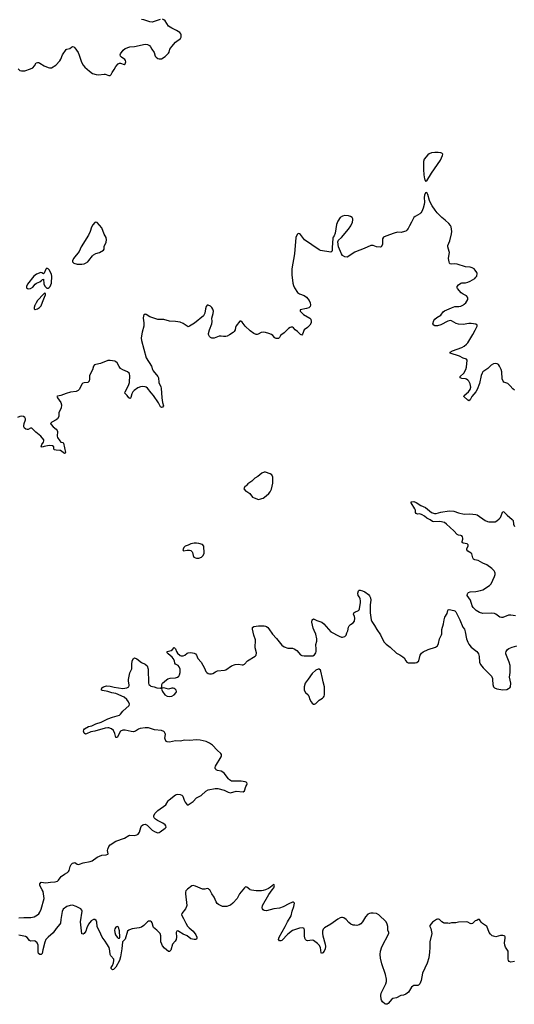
# Model space of a CAD drawing. Header units: inches. Extents: x 1771465 to 1971076, y 472029 to 643563.
# Tile 13 of 127: x 1834265 to 1842727, y 538040 to 554871. Entities that reach past the tile are written whole.
import ezdxf

# ---------------------------------------------------------------- set-up
doc = ezdxf.new("R2010")
doc.units = ezdxf.units.IN
doc.header["$MEASUREMENT"] = 0
for name, color, linetype in [('B8533', 7, 'Continuous'), ('B8534', 7, 'Continuous'), ('B8535', 7, 'Continuous'), ('B8543', 7, 'Continuous'), ('B8544', 7, 'Continuous'), ('B8545', 7, 'Continuous')]:
    doc.layers.add(name, color=color, linetype=linetype)

msp = doc.modelspace()

# ---------------------------------------------------------------- linework, layer by layer
at = {"layer": 'B8533', "color": 6, "elevation": 500}
for points in [[(1837126, 540000), (1837110, 539979), (1837104, 539956), (1837104, 539930), (1837125, 539730), (1837120, 539710), (1837099, 539670), (1837038, 539590), (1837035, 539570), (1837069, 539510), (1837105, 539430), (1837137, 539377), (1837166, 539346), (1837230, 539291), (1837277, 539230), (1837295, 539190), (1837297, 539170), (1837290, 539154), (1837272, 539148), (1837251, 539149), (1837190, 539158), (1837131, 539210), (1837061, 539241), (1836990, 539287), (1836970, 539294), (1836951, 539290), (1836942, 539270), (1836945, 539190), (1836941, 539150), (1836922, 539118), (1836881, 539070), (1836850, 538967), (1836830, 538943), (1836810, 538942), (1836741, 539001), (1836710, 539040), (1836694, 539070), (1836682, 539110), (1836677, 539210), (1836666, 539250), (1836611, 539310), (1836556, 539356), (1836547, 539370), (1836532, 539432), (1836522, 539450), (1836503, 539463), (1836470, 539461), (1836449, 539450), (1836390, 539389), (1836350, 539361), (1836310, 539348), (1836190, 539328), (1836145, 539315), (1836130, 539310), (1836110, 539290), (1836070, 539153), (1836023, 539110), (1836014, 538990), (1835989, 538851), (1835971, 538790), (1835910, 538678), (1835870, 538635), (1835850, 538629), (1835829, 538650), (1835832, 538670), (1835855, 538705), (1835871, 538749), (1835877, 538790), (1835873, 538810), (1835822, 538870), (1835812, 538890), (1835808, 538952), (1835794, 539010), (1835753, 539073), (1835730, 539120), (1835675, 539190), (1835630, 539290), (1835607, 539330), (1835593, 539370), (1835583, 539443), (1835573, 539473), (1835550, 539492), (1835530, 539490), (1835490, 539466), (1835441, 539410), (1835413, 539350), (1835394, 539290), (1835370, 539250), (1835350, 539237), (1835330, 539246), (1835305, 539450), (1835332, 539630), (1835326, 539650), (1835310, 539670), (1835230, 539715), (1835170, 539733), (1835130, 539732), (1835070, 539710), (1835010, 539666), (1834990, 539625), (1834966, 539490), (1834961, 539430), (1834953, 539410), (1834890, 539335), (1834840, 539260), (1834750, 539190), (1834714, 539146), (1834697, 539103), (1834663, 538970), (1834652, 538910), (1834630, 538894), (1834610, 538893), (1834587, 538910), (1834582, 538930), (1834580, 539050), (1834562, 539090), (1834530, 539117), (1834510, 539125), (1834450, 539122), (1834430, 539130), (1834390, 539184), (1834362, 539202), (1834250, 539224)], [(1834250, 539516), (1834338, 539522), (1834457, 539523), (1834510, 539537), (1834570, 539570), (1834591, 539589), (1834607, 539613), (1834632, 539668), (1834686, 539850), (1834665, 539970), (1834649, 540000)], [(1838083, 540000), (1838027, 539930), (1838012, 539908), (1837985, 539850), (1837912, 539768), (1837870, 539735), (1837839, 539721), (1837807, 539713), (1837770, 539710), (1837733, 539713), (1837710, 539721), (1837665, 539745), (1837642, 539762), (1837624, 539790), (1837594, 539870), (1837550, 539930), (1837516, 539996), (1837512, 540000)], [(1838468, 540000), (1838433, 539987), (1838399, 539981), (1838310, 539982), (1838230, 539990), (1838208, 540000)], [(1840000, 539391), (1839970, 539392), (1839930, 539410), (1839898, 539438), (1839850, 539491), (1839810, 539521), (1839790, 539527), (1839770, 539525), (1839750, 539516), (1839710, 539495), (1839588, 539412), (1839477, 539350), (1839454, 539326), (1839443, 539290), (1839445, 539250), (1839452, 539210), (1839493, 539070), (1839497, 539030), (1839491, 538990), (1839473, 538950), (1839450, 538922), (1839430, 538907), (1839422, 538922), (1839412, 539010), (1839390, 539050), (1839362, 539082), (1839290, 539130), (1839266, 539134), (1839190, 539124), (1839170, 539131), (1839152, 539150), (1839144, 539170), (1839138, 539210), (1839139, 539310), (1839130, 539336), (1839110, 539349), (1839050, 539344), (1838930, 539303), (1838850, 539239), (1838752, 539130), (1838730, 539123), (1838710, 539126), (1838695, 539150), (1838704, 539190), (1838808, 539370), (1838847, 539453), (1838907, 539550), (1838927, 539633), (1838957, 539710), (1838966, 539770), (1838950, 539789), (1838930, 539785), (1838870, 539759), (1838773, 539707), (1838710, 539683), (1838610, 539670), (1838490, 539639), (1838450, 539642), (1838430, 539656), (1838419, 539670), (1838411, 539690), (1838421, 539730), (1838525, 539915), (1838587, 540000)]]:
    msp.add_lwpolyline(points, dxfattribs=at)
msp.add_lwpolyline([(1835930, 539373), (1835910, 539361), (1835892, 539330), (1835887, 539310), (1835891, 539270), (1835905, 539230), (1835930, 539190), (1835950, 539173), (1835970, 539171), (1835980, 539190), (1835974, 539294), (1835955, 539355), (1835950, 539363)], close=True, dxfattribs=at)
at = {"layer": 'B8534', "color": 6, "elevation": 500}
for points in [[(1839238, 550000), (1839239, 549990), (1839234, 549970), (1839210, 549946), (1839170, 549932), (1839062, 549910), (1839066, 549890), (1839119, 549830), (1839231, 549770), (1839246, 549750), (1839250, 549710), (1839250, 549689), (1839230, 549652), (1839190, 549610), (1839130, 549569), (1839106, 549494), (1839090, 549480), (1839070, 549490), (1839020, 549540), (1838979, 549570), (1838950, 549602), (1838930, 549614), (1838910, 549617), (1838890, 549611), (1838865, 549595), (1838790, 549521), (1838748, 549492), (1838728, 549472), (1838710, 549439), (1838690, 549422), (1838650, 549423), (1838630, 549435), (1838595, 549475), (1838570, 549492), (1838530, 549508), (1838470, 549522), (1838430, 549529), (1838394, 549526), (1838345, 549495), (1838330, 549490), (1838310, 549490), (1838270, 549506), (1838210, 549550), (1838124, 549630), (1838070, 549701), (1838050, 549719), (1838030, 549717), (1837970, 549640), (1837957, 549610), (1837950, 549570), (1837936, 549544), (1837916, 549524), (1837855, 549485), (1837816, 549464), (1837790, 549457), (1837750, 549454), (1837710, 549463), (1837676, 549464), (1837592, 549428), (1837550, 549428), (1837530, 549436), (1837510, 549455), (1837497, 549490), (1837497, 549510), (1837513, 549570), (1837553, 549670), (1837556, 549710), (1837552, 549770), (1837576, 549850), (1837579, 549890), (1837570, 549925), (1837552, 549952), (1837530, 549972), (1837490, 549993), (1837470, 549990), (1837454, 549966), (1837443, 549930), (1837430, 549854), (1837410, 549810), (1837258, 549682), (1837170, 549630), (1837150, 549623), (1837059, 549679), (1837010, 549699), (1836930, 549715), (1836830, 549719), (1836730, 549749), (1836630, 549745), (1836493, 549793), (1836430, 549832), (1836410, 549835), (1836390, 549821), (1836384, 549810), (1836380, 549770), (1836390, 549690), (1836391, 549630), (1836359, 549530), (1836346, 549470), (1836343, 549430), (1836348, 549390), (1836430, 549090), (1836520, 548950), (1836536, 548890), (1836546, 548870), (1836630, 548770), (1836640, 548750), (1836646, 548670), (1836678, 548598), (1836685, 548570), (1836696, 548410), (1836708, 548328), (1836727, 548270), (1836710, 548248), (1836690, 548241), (1836674, 548254), (1836641, 548321), (1836556, 548450), (1836514, 548494), (1836450, 548573), (1836430, 548588), (1836410, 548595), (1836370, 548601), (1836330, 548598), (1836284, 548576), (1836226, 548534), (1836203, 548510), (1836184, 548476), (1836166, 548413), (1836159, 548401), (1836150, 548394), (1836130, 548405), (1836106, 548450), (1836066, 548490), (1836069, 548510), (1836124, 548616), (1836141, 548670), (1836148, 548790), (1836146, 548810), (1836136, 548830), (1836110, 548853), (1836027, 548887), (1835991, 548911), (1835964, 548944), (1835930, 549005), (1835910, 549023), (1835890, 549032), (1835815, 549045), (1835770, 549045), (1835646, 548994), (1835570, 548980), (1835545, 548970), (1835530, 548950), (1835510, 548885), (1835460, 548790), (1835457, 548770), (1835460, 548730), (1835452, 548690), (1835430, 548672), (1835370, 548666), (1835344, 548656), (1835330, 548640), (1835290, 548558), (1835268, 548530), (1835230, 548516), (1835135, 548505), (1835058, 548482), (1834970, 548447), (1834910, 548437), (1834903, 548430), (1834909, 548410), (1834971, 548330), (1834978, 548290), (1834974, 548230), (1834940, 548170), (1834934, 548150), (1834933, 548090), (1834911, 548050), (1834889, 548030), (1834813, 547990), (1834791, 547970), (1834802, 547950), (1834836, 547910), (1834890, 547870), (1834905, 547850), (1834910, 547830), (1834906, 547750), (1834912, 547730), (1834950, 547670), (1834970, 547652), (1835003, 547643), (1835016, 547630), (1835050, 547472), (1835041, 547459), (1835030, 547457), (1834965, 547505), (1834950, 547510), (1834890, 547513), (1834861, 547521), (1834849, 547530), (1834850, 547570), (1834826, 547586), (1834770, 547592), (1834683, 547577), (1834650, 547565), (1834630, 547569), (1834645, 547610), (1834672, 547650), (1834680, 547670), (1834678, 547690), (1834627, 547750), (1834540, 547820), (1834470, 547887), (1834450, 547888), (1834410, 547867), (1834390, 547865), (1834370, 547870), (1834347, 547887), (1834336, 547910), (1834334, 547930), (1834343, 547970), (1834365, 548030), (1834367, 548050), (1834354, 548074), (1834330, 548086), (1834290, 548092), (1834270, 548089), (1834230, 548072)], [(1834529, 550000), (1834524, 549990), (1834510, 549950), (1834510, 549930), (1834530, 549917), (1834570, 549928), (1834606, 549950), (1834630, 549978), (1834638, 550000)], [(1834649, 540000), (1834609, 540070), (1834610, 540099), (1834630, 540127), (1834710, 540114), (1834790, 540130), (1834870, 540134), (1834912, 540148), (1834930, 540163), (1834956, 540204), (1834976, 540224), (1835030, 540265), (1835085, 540295), (1835102, 540310), (1835112, 540328), (1835130, 540395), (1835147, 540430), (1835170, 540452), (1835190, 540461), (1835210, 540462), (1835250, 540437), (1835270, 540432), (1835290, 540434), (1835350, 540458), (1835470, 540481), (1835507, 540493), (1835590, 540557), (1835630, 540575), (1835670, 540587), (1835745, 540595), (1835774, 540606), (1835778, 540610), (1835768, 540668), (1835771, 540690), (1835790, 540738), (1835814, 540766), (1835910, 540827), (1836058, 540882), (1836130, 540925), (1836150, 540929), (1836230, 540926), (1836270, 540936), (1836291, 540950), (1836316, 540984), (1836338, 541062), (1836351, 541089), (1836370, 541106), (1836390, 541116), (1836410, 541117), (1836443, 541103), (1836530, 541015), (1836570, 540992), (1836610, 540977), (1836630, 540974), (1836650, 540978), (1836670, 540990), (1836751, 541050), (1836768, 541070), (1836765, 541090), (1836751, 541111), (1836716, 541136), (1836624, 541184), (1836588, 541208), (1836568, 541230), (1836558, 541250), (1836557, 541270), (1836583, 541310), (1836630, 541355), (1836763, 541450), (1836803, 541517), (1836822, 541538), (1836930, 541619), (1836950, 541629), (1836970, 541630), (1837010, 541627), (1837038, 541618), (1837056, 541597), (1837077, 541530), (1837095, 541495), (1837130, 541453), (1837150, 541452), (1837235, 541505), (1837290, 541570), (1837369, 541611), (1837450, 541683), (1837490, 541706), (1837610, 541729), (1837652, 541728), (1837761, 541701), (1837830, 541667), (1837870, 541658), (1837970, 541682), (1838087, 541673), (1838110, 541687), (1838136, 541764), (1838150, 541790), (1838155, 541810), (1838149, 541830), (1838124, 541844), (1838054, 541854), (1837890, 541856), (1837857, 541877), (1837837, 541897), (1837764, 541990), (1837742, 542010), (1837710, 542023), (1837650, 542036), (1837628, 542048), (1837618, 542058), (1837611, 542070), (1837610, 542090), (1837617, 542110), (1837712, 542270), (1837719, 542290), (1837719, 542310), (1837707, 542330), (1837642, 542382), (1837563, 542470), (1837510, 542504), (1837453, 542530), (1837350, 542557), (1837290, 542559), (1837170, 542549), (1837090, 542554), (1837010, 542539), (1836930, 542547), (1836830, 542520), (1836790, 542525), (1836770, 542533), (1836751, 542570), (1836748, 542590), (1836757, 542650), (1836755, 542670), (1836744, 542690), (1836730, 542703), (1836690, 542723), (1836570, 542734), (1836466, 542766), (1836410, 542765), (1836324, 542756), (1836296, 542744), (1836248, 542712), (1836210, 542699), (1836170, 542701), (1836070, 542728), (1836030, 542728), (1835992, 542708), (1835930, 542602), (1835910, 542599), (1835893, 542670), (1835870, 542719), (1835834, 542750), (1835790, 542764), (1835770, 542767), (1835730, 542763), (1835550, 542710), (1835484, 542696), (1835410, 542662), (1835390, 542659), (1835370, 542674), (1835357, 542710), (1835361, 542730), (1835375, 542750), (1835444, 542790), (1835497, 542803), (1835565, 542835), (1835658, 542862), (1835770, 542920), (1835850, 542950), (1835930, 542969), (1835970, 542984), (1835990, 542998), (1836030, 543052), (1836139, 543150), (1836145, 543170), (1836127, 543210), (1836098, 543250), (1836050, 543291), (1835911, 543351), (1835844, 543364), (1835770, 543388), (1835683, 543403), (1835667, 543410), (1835662, 543430), (1835672, 543450), (1835698, 543470), (1835750, 543482), (1835810, 543481), (1835884, 543464), (1836030, 543441), (1836096, 543450), (1836130, 543469), (1836137, 543490), (1836137, 543503), (1836124, 543564), (1836124, 543590), (1836152, 543708), (1836183, 543777), (1836182, 543850), (1836190, 543911), (1836210, 543954), (1836230, 543965), (1836270, 543945), (1836350, 543882), (1836414, 543854), (1836444, 543824), (1836461, 543770), (1836469, 543530), (1836475, 543510), (1836490, 543493), (1836510, 543480), (1836567, 543467), (1836610, 543451), (1836676, 543444), (1836696, 543464), (1836695, 543510), (1836709, 543530), (1836774, 543586), (1836798, 543602), (1836842, 543618), (1836930, 543620), (1836963, 543630), (1836990, 543651), (1837000, 543670), (1837008, 543710), (1837013, 543770), (1836994, 543810), (1836976, 543830), (1836930, 543856), (1836921, 543870), (1836911, 543911), (1836892, 543952), (1836874, 543974), (1836805, 544030), (1836790, 544050), (1836789, 544072), (1836854, 544086), (1836877, 544103), (1836910, 544142), (1836930, 544117), (1836948, 544070), (1836965, 544045), (1837010, 544004), (1837030, 543996), (1837063, 543997), (1837090, 544006), (1837130, 544042), (1837150, 544050), (1837190, 544055), (1837250, 544044), (1837270, 544030), (1837288, 544008), (1837313, 543950), (1837371, 543890), (1837397, 543837), (1837428, 543788), (1837451, 543731), (1837465, 543710), (1837490, 543693), (1837510, 543687), (1837549, 543689), (1837570, 543697), (1837615, 543725), (1837650, 543739), (1837769, 543751), (1837790, 543758), (1837890, 543827), (1837950, 543850), (1838010, 543857), (1838070, 543841), (1838090, 543843), (1838110, 543856), (1838162, 543910), (1838292, 543990), (1838311, 544010), (1838314, 544050), (1838293, 544133), (1838301, 544270), (1838272, 544350), (1838249, 544451), (1838250, 544483), (1838270, 544500), (1838350, 544508), (1838450, 544509), (1838470, 544507), (1838490, 544498), (1838510, 544484), (1838530, 544461), (1838590, 544369), (1838656, 544296), (1838750, 544182), (1838790, 544149), (1838850, 544129), (1838930, 544126), (1838958, 544118), (1839007, 544087), (1839070, 544016), (1839090, 544002), (1839130, 543995), (1839282, 543998), (1839310, 544017), (1839330, 544050), (1839335, 544070), (1839339, 544110), (1839331, 544190), (1839350, 544250), (1839351, 544289), (1839333, 544370), (1839301, 544430), (1839285, 544470), (1839263, 544570), (1839270, 544614), (1839290, 544632), (1839350, 544600), (1839433, 544573), (1839470, 544542), (1839589, 544409), (1839730, 544332), (1839770, 544318), (1839790, 544316), (1839830, 544330), (1839850, 544350), (1839861, 544390), (1839876, 544424), (1839892, 544488), (1839903, 544510), (1839924, 544530), (1839970, 544559), (1839991, 544590), (1839999, 544639), (1839992, 544670), (1839975, 544710), (1839980, 544730), (1839996, 544744), (1840000, 544745)], [(1837512, 540000), (1837495, 540015), (1837470, 540019), (1837430, 540009), (1837390, 540008), (1837350, 540023), (1837270, 540062), (1837230, 540070), (1837210, 540064), (1837133, 540010), (1837126, 540000)], [(1838208, 540000), (1838203, 540003), (1838150, 540044), (1838130, 540050), (1838110, 540033), (1838083, 540000)], [(1838587, 540000), (1838610, 540030), (1838623, 540070), (1838620, 540080), (1838610, 540089), (1838557, 540043), (1838520, 540020), (1838468, 540000)]]:
    msp.add_lwpolyline(points, dxfattribs=at)
at = {"layer": 'B8534', "color": 6}
for points, elevation in [([(1838470, 547135), (1838450, 547135), (1838410, 547122), (1838338, 547062), (1838290, 547036), (1838238, 546982), (1838170, 546939), (1838137, 546903), (1838118, 546890), (1838098, 546850), (1838131, 546811), (1838150, 546805), (1838205, 546770), (1838250, 546712), (1838277, 546697), (1838350, 546671), (1838390, 546679), (1838410, 546688), (1838430, 546695), (1838483, 546730), (1838527, 546770), (1838550, 546799), (1838573, 546847), (1838593, 546950), (1838593, 547053), (1838578, 547090), (1838549, 547109)], 600), ([(1837290, 545925), (1837250, 545921), (1837190, 545909), (1837150, 545889), (1837094, 545870), (1837072, 545850), (1837054, 545810), (1837070, 545794), (1837130, 545801), (1837170, 545801), (1837190, 545796), (1837214, 545774), (1837221, 545761), (1837235, 545710), (1837246, 545686), (1837270, 545671), (1837290, 545665), (1837330, 545668), (1837374, 545686), (1837405, 545710), (1837423, 545750), (1837414, 545870), (1837390, 545902), (1837330, 545919)], 600), ([(1839370, 543767), (1839329, 543751), (1839270, 543696), (1839202, 543598), (1839149, 543530), (1839130, 543470), (1839132, 543410), (1839155, 543370), (1839199, 543330), (1839213, 543310), (1839229, 543250), (1839250, 543213), (1839270, 543187), (1839290, 543171), (1839310, 543171), (1839330, 543183), (1839390, 543242), (1839445, 543275), (1839464, 543290), (1839475, 543310), (1839479, 543330), (1839481, 543470), (1839456, 543550), (1839447, 543610), (1839415, 543735), (1839410, 543750), (1839387, 543767)], 500), ([(1836731, 543449), (1836694, 543446), (1836692, 543430), (1836708, 543390), (1836750, 543328), (1836790, 543306), (1836830, 543302), (1836870, 543307), (1836908, 543330), (1836940, 543370), (1836947, 543390), (1836942, 543410), (1836926, 543430), (1836910, 543440), (1836890, 543444), (1836870, 543444), (1836810, 543430)], 500)]:
    msp.add_lwpolyline(points, close=True, dxfattribs=dict(at, elevation=elevation))
at = {"layer": 'B8535', "color": 6, "elevation": 500}
for points in [[(1834237, 554030), (1834265, 554005), (1834296, 553996), (1834350, 553996), (1834450, 554030), (1834490, 554050), (1834519, 554081), (1834547, 554133), (1834570, 554139), (1834590, 554138), (1834610, 554130), (1834684, 554084), (1834750, 554052), (1834774, 554046), (1834809, 554050), (1834884, 554096), (1834950, 554171), (1834966, 554194), (1834999, 554270), (1835059, 554361), (1835070, 554370), (1835121, 554379), (1835150, 554404), (1835170, 554414), (1835190, 554407), (1835210, 554389), (1835263, 554310), (1835284, 554264), (1835324, 554144), (1835352, 554092), (1835380, 554060), (1835460, 553990), (1835513, 553953), (1835573, 553933), (1835611, 553929), (1835710, 553943), (1835730, 553941), (1835790, 553920), (1835810, 553920), (1835830, 553933), (1835848, 553970), (1835882, 554018), (1835910, 554074), (1835950, 554118), (1835970, 554127), (1835990, 554129), (1836050, 554106), (1836070, 554117), (1836080, 554150), (1836074, 554174), (1836064, 554190), (1836006, 554230), (1835991, 554250), (1835986, 554270), (1835992, 554290), (1836035, 554350), (1836070, 554377), (1836151, 554409), (1836230, 554413), (1836410, 554451), (1836450, 554450), (1836488, 554428), (1836505, 554405), (1836525, 554365), (1836567, 554310), (1836581, 554250), (1836598, 554230), (1836630, 554209), (1836650, 554202), (1836690, 554201), (1836756, 554244), (1836810, 554299), (1836822, 554318), (1836836, 554370), (1836865, 554415), (1836931, 554489), (1837018, 554550), (1837030, 554570), (1837027, 554610), (1837020, 554630), (1837006, 554650), (1836950, 554688), (1836870, 554725), (1836810, 554763), (1836752, 554852), (1836730, 554871), (1836710, 554878)], [(1836670, 554875), (1836530, 554831), (1836490, 554837), (1836390, 554867), (1836350, 554872)], [(1840000, 550899), (1839870, 550810), (1839830, 550816), (1839790, 550842), (1839769, 550870), (1839718, 550990), (1839707, 551073), (1839720, 551100), (1839770, 551146), (1839888, 551292), (1839928, 551350), (1839957, 551410), (1839966, 551450), (1839963, 551470), (1839952, 551490), (1839926, 551506), (1839890, 551516), (1839830, 551522), (1839785, 551515), (1839749, 551491), (1839708, 551430), (1839684, 551370), (1839660, 551220), (1839644, 551176), (1839628, 551152), (1839623, 551137), (1839608, 550970), (1839610, 550926), (1839607, 550910), (1839590, 550898), (1839410, 550928), (1839390, 550935), (1839140, 551110), (1839120, 551130), (1839070, 551201), (1839053, 551213), (1839030, 551215), (1839010, 551197), (1838990, 551148), (1838964, 550870), (1838920, 550610), (1838921, 550510), (1838937, 550370), (1838949, 550328), (1838968, 550288), (1839019, 550210), (1839050, 550184), (1839130, 550157), (1839169, 550130), (1839215, 550070), (1839232, 550030), (1839238, 550000)], [(1834638, 550000), (1834666, 550074), (1834692, 550130), (1834707, 550170), (1834708, 550190), (1834690, 550195), (1834670, 550180), (1834570, 550070), (1834544, 550030), (1834529, 550000)]]:
    msp.add_lwpolyline(points, dxfattribs=at)
for points in [[(1835570, 551412), (1835550, 551407), (1835515, 551365), (1835496, 551324), (1835472, 551250), (1835440, 551190), (1835318, 550990), (1835280, 550910), (1835185, 550790), (1835167, 550750), (1835170, 550730), (1835190, 550710), (1835250, 550693), (1835330, 550691), (1835370, 550699), (1835390, 550708), (1835430, 550735), (1835450, 550755), (1835510, 550835), (1835530, 550854), (1835570, 550875), (1835630, 550894), (1835699, 550930), (1835708, 550950), (1835710, 550996), (1835742, 551070), (1835749, 551110), (1835742, 551150), (1835708, 551208), (1835671, 551311), (1835590, 551403)], [(1834730, 550623), (1834710, 550609), (1834683, 550537), (1834670, 550529), (1834645, 550545), (1834628, 550548), (1834550, 550519), (1834506, 550490), (1834396, 550350), (1834379, 550310), (1834384, 550290), (1834397, 550277), (1834412, 550272), (1834450, 550277), (1834490, 550302), (1834530, 550349), (1834550, 550365), (1834612, 550388), (1834642, 550418), (1834650, 550433), (1834670, 550434), (1834679, 550359), (1834697, 550317), (1834730, 550282), (1834750, 550282), (1834770, 550293), (1834788, 550312), (1834800, 550340), (1834807, 550370), (1834816, 550490), (1834810, 550515), (1834772, 550592), (1834750, 550614)]]:
    msp.add_lwpolyline(points, close=True, dxfattribs=at)
at = {"layer": 'B8543', "color": 6, "elevation": 500}
msp.add_lwpolyline([(1842729, 538771), (1842670, 538761), (1842641, 538770), (1842629, 538788), (1842623, 538810), (1842619, 538950), (1842576, 539016), (1842564, 539050), (1842561, 539090), (1842573, 539173), (1842571, 539191), (1842565, 539205), (1842553, 539213), (1842530, 539219), (1842490, 539215), (1842410, 539195), (1842370, 539203), (1842350, 539213), (1842319, 539239), (1842296, 539270), (1842254, 539374), (1842236, 539390), (1842182, 539422), (1842162, 539442), (1842130, 539489), (1842110, 539489), (1842085, 539475), (1842055, 539465), (1842010, 539424), (1841990, 539417), (1841970, 539421), (1841930, 539445), (1841907, 539453), (1841770, 539444), (1841725, 539435), (1841655, 539435), (1841610, 539424), (1841590, 539429), (1841529, 539429), (1841514, 539434), (1841489, 539449), (1841449, 539490), (1841430, 539496), (1841410, 539496), (1841395, 539490), (1841330, 539442), (1841283, 539390), (1841282, 539370), (1841298, 539338), (1841307, 539307), (1841314, 539250), (1841280, 539110), (1841282, 539010), (1841278, 538930), (1841263, 538837), (1841235, 538745), (1841157, 538570), (1841131, 538450), (1841108, 538392), (1841090, 538370), (1841076, 538364), (1841010, 538360), (1840989, 538351), (1840969, 538331), (1840914, 538250), (1840870, 538213), (1840830, 538197), (1840788, 538192), (1840710, 538152), (1840650, 538141), (1840630, 538126), (1840570, 538054), (1840550, 538043), (1840530, 538040), (1840510, 538047), (1840470, 538080), (1840452, 538110), (1840447, 538130), (1840444, 538190), (1840451, 538230), (1840530, 538390), (1840539, 538430), (1840541, 538470), (1840526, 538550), (1840462, 538730), (1840438, 538830), (1840433, 538890), (1840440, 538950), (1840460, 539020), (1840582, 539250), (1840580, 539270), (1840562, 539310), (1840562, 539370), (1840554, 539410), (1840533, 539453), (1840410, 539571), (1840370, 539591), (1840310, 539601), (1840270, 539601), (1840250, 539595), (1840221, 539579), (1840182, 539538), (1840128, 539450), (1840102, 539418), (1840070, 539399), (1840030, 539390), (1840000, 539391)], dxfattribs=at)
at = {"layer": 'B8544', "color": 6, "elevation": 500}
for points in [[(1842730, 548536), (1842699, 548559), (1842654, 548614), (1842614, 548654), (1842550, 548676), (1842534, 548690), (1842520, 548730), (1842514, 548850), (1842502, 548890), (1842474, 548950), (1842456, 548976), (1842431, 548991), (1842413, 548993), (1842370, 548986), (1842333, 548967), (1842273, 548910), (1842191, 548850), (1842175, 548830), (1842158, 548790), (1842134, 548650), (1842092, 548550), (1842068, 548510), (1842003, 548430), (1841970, 548375), (1841950, 548359), (1841930, 548369), (1841866, 548430), (1841871, 548450), (1841946, 548510), (1841970, 548550), (1841981, 548590), (1841970, 548646), (1841947, 548690), (1841930, 548711), (1841910, 548726), (1841890, 548732), (1841830, 548738), (1841800, 548750), (1841803, 548770), (1841863, 548830), (1841899, 548890), (1841911, 548930), (1841920, 549050), (1841908, 549068), (1841850, 549084), (1841790, 549121), (1841632, 549170), (1841629, 549190), (1841670, 549211), (1841830, 549269), (1841870, 549292), (1841910, 549325), (1841933, 549350), (1842019, 549490), (1842055, 549565), (1842092, 549630), (1842093, 549650), (1842066, 549666), (1841990, 549677), (1841950, 549677), (1841850, 549661), (1841770, 549667), (1841730, 549677), (1841650, 549724), (1841630, 549727), (1841590, 549718), (1841470, 549656), (1841410, 549640), (1841370, 549640), (1841350, 549648), (1841335, 549670), (1841350, 549727), (1841365, 549750), (1841400, 549780), (1841470, 549821), (1841510, 549877), (1841530, 549896), (1841653, 549947), (1841710, 549967), (1841778, 549970), (1841810, 549977), (1841857, 550000)], [(1842750, 544682), (1842670, 544693), (1842630, 544693), (1842530, 544654), (1842510, 544653), (1842480, 544660), (1842455, 544675), (1842410, 544712), (1842390, 544721), (1842330, 544725), (1842190, 544720), (1842130, 544738), (1842073, 544773), (1842023, 544823), (1842005, 544850), (1841975, 544950), (1841923, 545030), (1841924, 545056), (1841931, 545070), (1841942, 545078), (1841970, 545089), (1842070, 545098), (1842150, 545113), (1842190, 545125), (1842300, 545200), (1842330, 545230), (1842387, 545353), (1842397, 545390), (1842398, 545410), (1842394, 545430), (1842384, 545450), (1842345, 545490), (1842259, 545550), (1842190, 545580), (1842110, 545624), (1842050, 545637), (1842028, 545648), (1842015, 545670), (1841999, 545739), (1841990, 545750), (1841930, 545789), (1841915, 545810), (1841914, 545830), (1841936, 545870), (1841935, 545895), (1841918, 545910), (1841850, 545924), (1841836, 545936), (1841832, 545950), (1841846, 545990), (1841848, 546010), (1841842, 546030), (1841830, 546048), (1841810, 546055), (1841770, 546060), (1841750, 546069), (1841695, 546135), (1841569, 546250), (1841530, 546274), (1841450, 546294), (1841350, 546289), (1841330, 546292), (1841290, 546322), (1841230, 546349), (1841190, 546384), (1841150, 546409), (1841110, 546422), (1841070, 546421), (1841048, 546428), (1841038, 546450), (1841034, 546490), (1841026, 546510), (1840965, 546610), (1840964, 546630), (1840968, 546632), (1841010, 546633), (1841050, 546621), (1841127, 546567), (1841210, 546530), (1841310, 546450), (1841359, 546430), (1841390, 546428), (1841470, 546451), (1841610, 546477), (1841690, 546468), (1841770, 546441), (1841870, 546418), (1841966, 546426), (1842070, 546415), (1842090, 546407), (1842230, 546313), (1842270, 546292), (1842290, 546287), (1842370, 546285), (1842397, 546290), (1842430, 546304), (1842470, 546337), (1842490, 546363), (1842530, 546462), (1842550, 546459), (1842604, 546404), (1842693, 546330), (1842706, 546310), (1842715, 546250), (1842730, 546210)], [(1840000, 544745), (1840059, 544770), (1840070, 544783), (1840078, 544802), (1840096, 544910), (1840096, 544936), (1840090, 544970), (1840078, 544998), (1840056, 545030), (1840047, 545070), (1840061, 545110), (1840070, 545118), (1840090, 545120), (1840130, 545110), (1840170, 545090), (1840230, 545046), (1840250, 545024), (1840269, 544990), (1840272, 544950), (1840260, 544870), (1840263, 544730), (1840280, 544610), (1840290, 544584), (1840337, 544517), (1840373, 544450), (1840439, 544359), (1840497, 544237), (1840534, 544194), (1840604, 544144), (1840710, 544045), (1840770, 544017), (1840822, 543982), (1840841, 543961), (1840870, 543911), (1840890, 543888), (1840910, 543877), (1840930, 543875), (1841030, 543875), (1841058, 543882), (1841091, 543909), (1841118, 544010), (1841139, 544041), (1841170, 544064), (1841254, 544106), (1841377, 544143), (1841410, 544170), (1841431, 544210), (1841446, 544290), (1841484, 544356), (1841488, 544372), (1841488, 544450), (1841513, 544547), (1841525, 544615), (1841540, 544660), (1841578, 544722), (1841587, 544773), (1841596, 544784), (1841610, 544790), (1841692, 544772), (1841710, 544764), (1841728, 544748), (1841794, 544614), (1841849, 544490), (1841872, 544452), (1841888, 544408), (1841910, 544290), (1841932, 544232), (1841950, 544198), (1841987, 544147), (1842086, 544070), (1842104, 544050), (1842115, 544030), (1842125, 543985), (1842132, 543890), (1842149, 543850), (1842193, 543793), (1842315, 543675), (1842334, 543650), (1842352, 543612), (1842356, 543590), (1842357, 543510), (1842370, 543467), (1842390, 543448), (1842430, 543433), (1842530, 543418), (1842597, 543423), (1842630, 543436), (1842649, 543450), (1842662, 543470), (1842665, 543530), (1842646, 543630), (1842655, 543710), (1842656, 543830), (1842639, 543890), (1842582, 544030), (1842580, 544050), (1842585, 544070), (1842610, 544105), (1842636, 544124), (1842690, 544146), (1842772, 544168)]]:
    msp.add_lwpolyline(points, dxfattribs=at)
at = {"layer": 'B8545', "color": 6, "elevation": 500}
msp.add_lwpolyline([(1841370, 552603), (1841310, 552595), (1841270, 552576), (1841250, 552559), (1841186, 552490), (1841176, 552450), (1841172, 552390), (1841171, 552310), (1841178, 552218), (1841190, 552152), (1841197, 552137), (1841210, 552111), (1841230, 552116), (1841313, 552250), (1841464, 552470), (1841501, 552550), (1841504, 552570), (1841489, 552590), (1841470, 552597), (1841423, 552603)], close=True, dxfattribs=at)
msp.add_lwpolyline([(1841857, 550000), (1841870, 550007), (1841898, 550030), (1841931, 550090), (1841933, 550110), (1841928, 550130), (1841908, 550150), (1841850, 550178), (1841820, 550200), (1841757, 550277), (1841750, 550290), (1841750, 550310), (1841770, 550340), (1841810, 550369), (1841830, 550375), (1841890, 550376), (1841930, 550385), (1841970, 550400), (1842050, 550448), (1842071, 550469), (1842085, 550490), (1842091, 550530), (1842085, 550550), (1842060, 550590), (1842039, 550610), (1842008, 550628), (1841970, 550639), (1841890, 550649), (1841750, 550693), (1841710, 550699), (1841650, 550695), (1841630, 550699), (1841619, 550710), (1841611, 550731), (1841603, 550790), (1841605, 550830), (1841616, 550890), (1841614, 550910), (1841588, 550990), (1841592, 551010), (1841626, 551090), (1841654, 551210), (1841656, 551250), (1841647, 551330), (1841634, 551354), (1841607, 551387), (1841545, 551445), (1841487, 551490), (1841407, 551570), (1841373, 551613), (1841319, 551690), (1841297, 551730), (1841278, 551778), (1841250, 551882), (1841230, 551915), (1841210, 551909), (1841193, 551870), (1841185, 551830), (1841189, 551750), (1841185, 551710), (1841170, 551650), (1841147, 551593), (1841130, 551570), (1841108, 551550), (1841030, 551510), (1841010, 551490), (1840970, 551410), (1840931, 551350), (1840910, 551302), (1840890, 551274), (1840870, 551256), (1840810, 551239), (1840790, 551236), (1840730, 551241), (1840670, 551224), (1840527, 551173), (1840490, 551154), (1840472, 551128), (1840473, 551050), (1840469, 551030), (1840450, 550990), (1840430, 550981), (1840370, 550991), (1840310, 551011), (1840270, 551012), (1840159, 550961), (1840010, 550905), (1840000, 550899)], dxfattribs=at)

doc.saveas('drawing.dxf')
